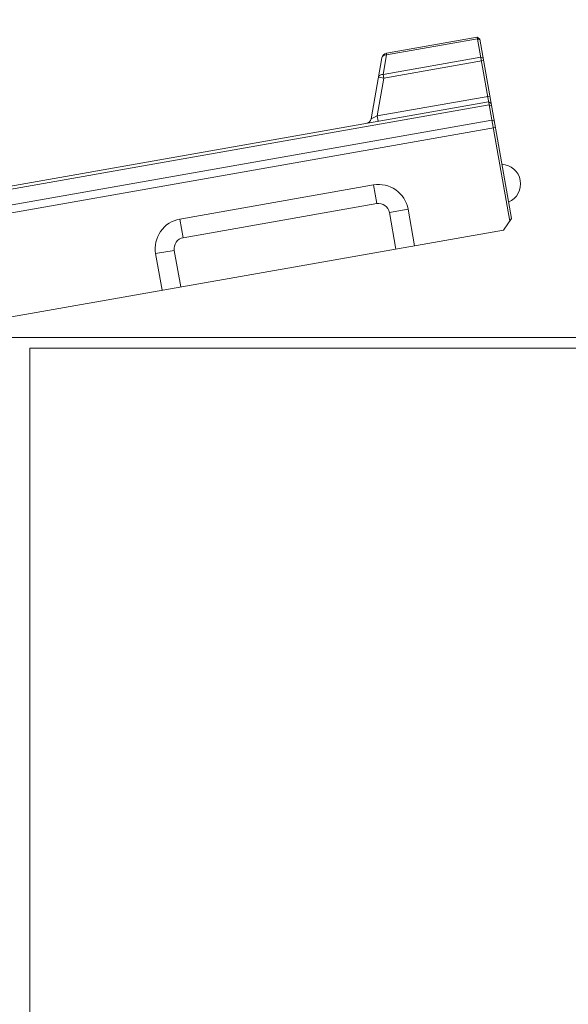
# Model space of a CAD drawing. Header units: millimetres. Extents: x -296 to 295, y -209 to 209.
# Tile 73 of 120: x -7 to 18, y 129 to 174. Entities that reach past the tile are written whole.
import ezdxf
from ezdxf.lldxf.tags import DXFTag

# ---------------------------------------------------------------- set-up
doc = ezdxf.new("R2010")
doc.units = ezdxf.units.MM
doc.header["$MEASUREMENT"] = 0
doc.layers.add('layer 1', color=7, linetype='Continuous')
tags = doc.linetypes.add('New Line1', pattern=[1.5, 1, -0.5]).pattern_tags.tags
tags[6:7] = [DXFTag(74, 4), DXFTag(75, 0), DXFTag(340, '0'), DXFTag(46, 1.0), DXFTag(50, 0.0), DXFTag(44, 0.0), DXFTag(45, 0.0)]
tags[4:5] = [DXFTag(74, 4), DXFTag(75, 0), DXFTag(340, '0'), DXFTag(46, 1.0), DXFTag(50, 0.0), DXFTag(44, 0.0), DXFTag(45, 0.0)]
tags = doc.linetypes.add('New Line116', pattern=[0.8, 0.5, -0.3]).pattern_tags.tags
tags[6:7] = [DXFTag(74, 4), DXFTag(75, 0), DXFTag(340, '0'), DXFTag(46, 1.0), DXFTag(50, 0.0), DXFTag(44, 0.0), DXFTag(45, 0.0)]
tags[4:5] = [DXFTag(74, 4), DXFTag(75, 0), DXFTag(340, '0'), DXFTag(46, 1.0), DXFTag(50, 0.0), DXFTag(44, 0.0), DXFTag(45, 0.0)]
tags = doc.linetypes.add('New Line119', pattern=[0.8, 0.5, -0.3]).pattern_tags.tags
tags[6:7] = [DXFTag(74, 4), DXFTag(75, 0), DXFTag(340, '0'), DXFTag(46, 1.0), DXFTag(50, 0.0), DXFTag(44, 0.0), DXFTag(45, 0.0)]
tags[4:5] = [DXFTag(74, 4), DXFTag(75, 0), DXFTag(340, '0'), DXFTag(46, 1.0), DXFTag(50, 0.0), DXFTag(44, 0.0), DXFTag(45, 0.0)]
tags = doc.linetypes.add('New Line120', pattern=[0.8, 0.5, -0.3]).pattern_tags.tags
tags[6:7] = [DXFTag(74, 4), DXFTag(75, 0), DXFTag(340, '0'), DXFTag(46, 1.0), DXFTag(50, 0.0), DXFTag(44, 0.0), DXFTag(45, 0.0)]
tags[4:5] = [DXFTag(74, 4), DXFTag(75, 0), DXFTag(340, '0'), DXFTag(46, 1.0), DXFTag(50, 0.0), DXFTag(44, 0.0), DXFTag(45, 0.0)]
tags = doc.linetypes.add('New Line121', pattern=[0.8, 0.5, -0.3]).pattern_tags.tags
tags[6:7] = [DXFTag(74, 4), DXFTag(75, 0), DXFTag(340, '0'), DXFTag(46, 1.0), DXFTag(50, 0.0), DXFTag(44, 0.0), DXFTag(45, 0.0)]
tags[4:5] = [DXFTag(74, 4), DXFTag(75, 0), DXFTag(340, '0'), DXFTag(46, 1.0), DXFTag(50, 0.0), DXFTag(44, 0.0), DXFTag(45, 0.0)]
tags = doc.linetypes.add('New Line122', pattern=[0.8, 0.5, -0.3]).pattern_tags.tags
tags[6:7] = [DXFTag(74, 4), DXFTag(75, 0), DXFTag(340, '0'), DXFTag(46, 1.0), DXFTag(50, 0.0), DXFTag(44, 0.0), DXFTag(45, 0.0)]
tags[4:5] = [DXFTag(74, 4), DXFTag(75, 0), DXFTag(340, '0'), DXFTag(46, 1.0), DXFTag(50, 0.0), DXFTag(44, 0.0), DXFTag(45, 0.0)]
tags = doc.linetypes.add('New Line126', pattern=[0.8, 0.5, -0.3]).pattern_tags.tags
tags[6:7] = [DXFTag(74, 4), DXFTag(75, 0), DXFTag(340, '0'), DXFTag(46, 1.0), DXFTag(50, 0.0), DXFTag(44, 0.0), DXFTag(45, 0.0)]
tags[4:5] = [DXFTag(74, 4), DXFTag(75, 0), DXFTag(340, '0'), DXFTag(46, 1.0), DXFTag(50, 0.0), DXFTag(44, 0.0), DXFTag(45, 0.0)]
tags = doc.linetypes.add('New Line127', pattern=[0.8, 0.5, -0.3]).pattern_tags.tags
tags[6:7] = [DXFTag(74, 4), DXFTag(75, 0), DXFTag(340, '0'), DXFTag(46, 1.0), DXFTag(50, 0.0), DXFTag(44, 0.0), DXFTag(45, 0.0)]
tags[4:5] = [DXFTag(74, 4), DXFTag(75, 0), DXFTag(340, '0'), DXFTag(46, 1.0), DXFTag(50, 0.0), DXFTag(44, 0.0), DXFTag(45, 0.0)]
tags = doc.linetypes.add('New Line128', pattern=[0.8, 0.5, -0.3]).pattern_tags.tags
tags[6:7] = [DXFTag(74, 4), DXFTag(75, 0), DXFTag(340, '0'), DXFTag(46, 1.0), DXFTag(50, 0.0), DXFTag(44, 0.0), DXFTag(45, 0.0)]
tags[4:5] = [DXFTag(74, 4), DXFTag(75, 0), DXFTag(340, '0'), DXFTag(46, 1.0), DXFTag(50, 0.0), DXFTag(44, 0.0), DXFTag(45, 0.0)]
tags = doc.linetypes.add('New Line129', pattern=[0.8, 0.5, -0.3]).pattern_tags.tags
tags[6:7] = [DXFTag(74, 4), DXFTag(75, 0), DXFTag(340, '0'), DXFTag(46, 1.0), DXFTag(50, 0.0), DXFTag(44, 0.0), DXFTag(45, 0.0)]
tags[4:5] = [DXFTag(74, 4), DXFTag(75, 0), DXFTag(340, '0'), DXFTag(46, 1.0), DXFTag(50, 0.0), DXFTag(44, 0.0), DXFTag(45, 0.0)]
tags = doc.linetypes.add('New Line130', pattern=[0.8, 0.5, -0.3]).pattern_tags.tags
tags[6:7] = [DXFTag(74, 4), DXFTag(75, 0), DXFTag(340, '0'), DXFTag(46, 1.0), DXFTag(50, 0.0), DXFTag(44, 0.0), DXFTag(45, 0.0)]
tags[4:5] = [DXFTag(74, 4), DXFTag(75, 0), DXFTag(340, '0'), DXFTag(46, 1.0), DXFTag(50, 0.0), DXFTag(44, 0.0), DXFTag(45, 0.0)]
tags = doc.linetypes.add('New Line131', pattern=[0.8, 0.5, -0.3]).pattern_tags.tags
tags[6:7] = [DXFTag(74, 4), DXFTag(75, 0), DXFTag(340, '0'), DXFTag(46, 1.0), DXFTag(50, 0.0), DXFTag(44, 0.0), DXFTag(45, 0.0)]
tags[4:5] = [DXFTag(74, 4), DXFTag(75, 0), DXFTag(340, '0'), DXFTag(46, 1.0), DXFTag(50, 0.0), DXFTag(44, 0.0), DXFTag(45, 0.0)]
tags = doc.linetypes.add('New Line132', pattern=[0.7, 0.2, -0.5]).pattern_tags.tags
tags[6:7] = [DXFTag(74, 4), DXFTag(75, 0), DXFTag(340, '0'), DXFTag(46, 1.0), DXFTag(50, 0.0), DXFTag(44, 0.0), DXFTag(45, 0.0)]
tags[4:5] = [DXFTag(74, 4), DXFTag(75, 0), DXFTag(340, '0'), DXFTag(46, 1.0), DXFTag(50, 0.0), DXFTag(44, 0.0), DXFTag(45, 0.0)]
tags = doc.linetypes.add('New Line133', pattern=[0.8, 0.5, -0.3]).pattern_tags.tags
tags[6:7] = [DXFTag(74, 4), DXFTag(75, 0), DXFTag(340, '0'), DXFTag(46, 1.0), DXFTag(50, 0.0), DXFTag(44, 0.0), DXFTag(45, 0.0)]
tags[4:5] = [DXFTag(74, 4), DXFTag(75, 0), DXFTag(340, '0'), DXFTag(46, 1.0), DXFTag(50, 0.0), DXFTag(44, 0.0), DXFTag(45, 0.0)]
tags = doc.linetypes.add('New Line134', pattern=[0.7, 0.2, -0.5]).pattern_tags.tags
tags[6:7] = [DXFTag(74, 4), DXFTag(75, 0), DXFTag(340, '0'), DXFTag(46, 1.0), DXFTag(50, 0.0), DXFTag(44, 0.0), DXFTag(45, 0.0)]
tags[4:5] = [DXFTag(74, 4), DXFTag(75, 0), DXFTag(340, '0'), DXFTag(46, 1.0), DXFTag(50, 0.0), DXFTag(44, 0.0), DXFTag(45, 0.0)]
tags = doc.linetypes.add('New Line135', pattern=[0.8, 0.5, -0.3]).pattern_tags.tags
tags[6:7] = [DXFTag(74, 4), DXFTag(75, 0), DXFTag(340, '0'), DXFTag(46, 1.0), DXFTag(50, 0.0), DXFTag(44, 0.0), DXFTag(45, 0.0)]
tags[4:5] = [DXFTag(74, 4), DXFTag(75, 0), DXFTag(340, '0'), DXFTag(46, 1.0), DXFTag(50, 0.0), DXFTag(44, 0.0), DXFTag(45, 0.0)]
tags = doc.linetypes.add('New Line136', pattern=[0.8, 0.5, -0.3]).pattern_tags.tags
tags[6:7] = [DXFTag(74, 4), DXFTag(75, 0), DXFTag(340, '0'), DXFTag(46, 1.0), DXFTag(50, 0.0), DXFTag(44, 0.0), DXFTag(45, 0.0)]
tags[4:5] = [DXFTag(74, 4), DXFTag(75, 0), DXFTag(340, '0'), DXFTag(46, 1.0), DXFTag(50, 0.0), DXFTag(44, 0.0), DXFTag(45, 0.0)]
tags = doc.linetypes.add('New Line137', pattern=[0.8, 0.5, -0.3]).pattern_tags.tags
tags[6:7] = [DXFTag(74, 4), DXFTag(75, 0), DXFTag(340, '0'), DXFTag(46, 1.0), DXFTag(50, 0.0), DXFTag(44, 0.0), DXFTag(45, 0.0)]
tags[4:5] = [DXFTag(74, 4), DXFTag(75, 0), DXFTag(340, '0'), DXFTag(46, 1.0), DXFTag(50, 0.0), DXFTag(44, 0.0), DXFTag(45, 0.0)]
tags = doc.linetypes.add('New Line138', pattern=[0.8, 0.5, -0.3]).pattern_tags.tags
tags[6:7] = [DXFTag(74, 4), DXFTag(75, 0), DXFTag(340, '0'), DXFTag(46, 1.0), DXFTag(50, 0.0), DXFTag(44, 0.0), DXFTag(45, 0.0)]
tags[4:5] = [DXFTag(74, 4), DXFTag(75, 0), DXFTag(340, '0'), DXFTag(46, 1.0), DXFTag(50, 0.0), DXFTag(44, 0.0), DXFTag(45, 0.0)]
tags = doc.linetypes.add('New Line139', pattern=[0.8, 0.5, -0.3]).pattern_tags.tags
tags[6:7] = [DXFTag(74, 4), DXFTag(75, 0), DXFTag(340, '0'), DXFTag(46, 1.0), DXFTag(50, 0.0), DXFTag(44, 0.0), DXFTag(45, 0.0)]
tags[4:5] = [DXFTag(74, 4), DXFTag(75, 0), DXFTag(340, '0'), DXFTag(46, 1.0), DXFTag(50, 0.0), DXFTag(44, 0.0), DXFTag(45, 0.0)]
tags = doc.linetypes.add('New Line141', pattern=[0.8, 0.5, -0.3]).pattern_tags.tags
tags[6:7] = [DXFTag(74, 4), DXFTag(75, 0), DXFTag(340, '0'), DXFTag(46, 1.0), DXFTag(50, 0.0), DXFTag(44, 0.0), DXFTag(45, 0.0)]
tags[4:5] = [DXFTag(74, 4), DXFTag(75, 0), DXFTag(340, '0'), DXFTag(46, 1.0), DXFTag(50, 0.0), DXFTag(44, 0.0), DXFTag(45, 0.0)]
tags = doc.linetypes.add('New Line142', pattern=[0.8, 0.5, -0.3]).pattern_tags.tags
tags[6:7] = [DXFTag(74, 4), DXFTag(75, 0), DXFTag(340, '0'), DXFTag(46, 1.0), DXFTag(50, 0.0), DXFTag(44, 0.0), DXFTag(45, 0.0)]
tags[4:5] = [DXFTag(74, 4), DXFTag(75, 0), DXFTag(340, '0'), DXFTag(46, 1.0), DXFTag(50, 0.0), DXFTag(44, 0.0), DXFTag(45, 0.0)]
tags = doc.linetypes.add('New Line143', pattern=[0.8, 0.5, -0.3]).pattern_tags.tags
tags[6:7] = [DXFTag(74, 4), DXFTag(75, 0), DXFTag(340, '0'), DXFTag(46, 1.0), DXFTag(50, 0.0), DXFTag(44, 0.0), DXFTag(45, 0.0)]
tags[4:5] = [DXFTag(74, 4), DXFTag(75, 0), DXFTag(340, '0'), DXFTag(46, 1.0), DXFTag(50, 0.0), DXFTag(44, 0.0), DXFTag(45, 0.0)]
tags = doc.linetypes.add('New Line144', pattern=[0.8, 0.5, -0.3]).pattern_tags.tags
tags[6:7] = [DXFTag(74, 4), DXFTag(75, 0), DXFTag(340, '0'), DXFTag(46, 1.0), DXFTag(50, 0.0), DXFTag(44, 0.0), DXFTag(45, 0.0)]
tags[4:5] = [DXFTag(74, 4), DXFTag(75, 0), DXFTag(340, '0'), DXFTag(46, 1.0), DXFTag(50, 0.0), DXFTag(44, 0.0), DXFTag(45, 0.0)]
tags = doc.linetypes.add('New Line145', pattern=[0.8, 0.5, -0.3]).pattern_tags.tags
tags[6:7] = [DXFTag(74, 4), DXFTag(75, 0), DXFTag(340, '0'), DXFTag(46, 1.0), DXFTag(50, 0.0), DXFTag(44, 0.0), DXFTag(45, 0.0)]
tags[4:5] = [DXFTag(74, 4), DXFTag(75, 0), DXFTag(340, '0'), DXFTag(46, 1.0), DXFTag(50, 0.0), DXFTag(44, 0.0), DXFTag(45, 0.0)]
tags = doc.linetypes.add('New Line146', pattern=[0.8, 0.5, -0.3]).pattern_tags.tags
tags[6:7] = [DXFTag(74, 4), DXFTag(75, 0), DXFTag(340, '0'), DXFTag(46, 1.0), DXFTag(50, 0.0), DXFTag(44, 0.0), DXFTag(45, 0.0)]
tags[4:5] = [DXFTag(74, 4), DXFTag(75, 0), DXFTag(340, '0'), DXFTag(46, 1.0), DXFTag(50, 0.0), DXFTag(44, 0.0), DXFTag(45, 0.0)]
tags = doc.linetypes.add('New Line147', pattern=[0.8, 0.5, -0.3]).pattern_tags.tags
tags[6:7] = [DXFTag(74, 4), DXFTag(75, 0), DXFTag(340, '0'), DXFTag(46, 1.0), DXFTag(50, 0.0), DXFTag(44, 0.0), DXFTag(45, 0.0)]
tags[4:5] = [DXFTag(74, 4), DXFTag(75, 0), DXFTag(340, '0'), DXFTag(46, 1.0), DXFTag(50, 0.0), DXFTag(44, 0.0), DXFTag(45, 0.0)]
tags = doc.linetypes.add('New Line148', pattern=[0.8, 0.5, -0.3]).pattern_tags.tags
tags[6:7] = [DXFTag(74, 4), DXFTag(75, 0), DXFTag(340, '0'), DXFTag(46, 1.0), DXFTag(50, 0.0), DXFTag(44, 0.0), DXFTag(45, 0.0)]
tags[4:5] = [DXFTag(74, 4), DXFTag(75, 0), DXFTag(340, '0'), DXFTag(46, 1.0), DXFTag(50, 0.0), DXFTag(44, 0.0), DXFTag(45, 0.0)]
tags = doc.linetypes.add('New Line149', pattern=[0.8, 0.5, -0.3]).pattern_tags.tags
tags[6:7] = [DXFTag(74, 4), DXFTag(75, 0), DXFTag(340, '0'), DXFTag(46, 1.0), DXFTag(50, 0.0), DXFTag(44, 0.0), DXFTag(45, 0.0)]
tags[4:5] = [DXFTag(74, 4), DXFTag(75, 0), DXFTag(340, '0'), DXFTag(46, 1.0), DXFTag(50, 0.0), DXFTag(44, 0.0), DXFTag(45, 0.0)]
tags = doc.linetypes.add('New Line150', pattern=[0.8, 0.5, -0.3]).pattern_tags.tags
tags[6:7] = [DXFTag(74, 4), DXFTag(75, 0), DXFTag(340, '0'), DXFTag(46, 1.0), DXFTag(50, 0.0), DXFTag(44, 0.0), DXFTag(45, 0.0)]
tags[4:5] = [DXFTag(74, 4), DXFTag(75, 0), DXFTag(340, '0'), DXFTag(46, 1.0), DXFTag(50, 0.0), DXFTag(44, 0.0), DXFTag(45, 0.0)]
tags = doc.linetypes.add('New Line151', pattern=[0.8, 0.5, -0.3]).pattern_tags.tags
tags[6:7] = [DXFTag(74, 4), DXFTag(75, 0), DXFTag(340, '0'), DXFTag(46, 1.0), DXFTag(50, 0.0), DXFTag(44, 0.0), DXFTag(45, 0.0)]
tags[4:5] = [DXFTag(74, 4), DXFTag(75, 0), DXFTag(340, '0'), DXFTag(46, 1.0), DXFTag(50, 0.0), DXFTag(44, 0.0), DXFTag(45, 0.0)]
tags = doc.linetypes.add('New Line152', pattern=[0.8, 0.5, -0.3]).pattern_tags.tags
tags[6:7] = [DXFTag(74, 4), DXFTag(75, 0), DXFTag(340, '0'), DXFTag(46, 1.0), DXFTag(50, 0.0), DXFTag(44, 0.0), DXFTag(45, 0.0)]
tags[4:5] = [DXFTag(74, 4), DXFTag(75, 0), DXFTag(340, '0'), DXFTag(46, 1.0), DXFTag(50, 0.0), DXFTag(44, 0.0), DXFTag(45, 0.0)]
tags = doc.linetypes.add('New Line153', pattern=[0.8, 0.5, -0.3]).pattern_tags.tags
tags[6:7] = [DXFTag(74, 4), DXFTag(75, 0), DXFTag(340, '0'), DXFTag(46, 1.0), DXFTag(50, 0.0), DXFTag(44, 0.0), DXFTag(45, 0.0)]
tags[4:5] = [DXFTag(74, 4), DXFTag(75, 0), DXFTag(340, '0'), DXFTag(46, 1.0), DXFTag(50, 0.0), DXFTag(44, 0.0), DXFTag(45, 0.0)]
tags = doc.linetypes.add('New Line154', pattern=[0.8, 0.5, -0.3]).pattern_tags.tags
tags[6:7] = [DXFTag(74, 4), DXFTag(75, 0), DXFTag(340, '0'), DXFTag(46, 1.0), DXFTag(50, 0.0), DXFTag(44, 0.0), DXFTag(45, 0.0)]
tags[4:5] = [DXFTag(74, 4), DXFTag(75, 0), DXFTag(340, '0'), DXFTag(46, 1.0), DXFTag(50, 0.0), DXFTag(44, 0.0), DXFTag(45, 0.0)]
tags = doc.linetypes.add('New Line155', pattern=[0.8, 0.5, -0.3]).pattern_tags.tags
tags[6:7] = [DXFTag(74, 4), DXFTag(75, 0), DXFTag(340, '0'), DXFTag(46, 1.0), DXFTag(50, 0.0), DXFTag(44, 0.0), DXFTag(45, 0.0)]
tags[4:5] = [DXFTag(74, 4), DXFTag(75, 0), DXFTag(340, '0'), DXFTag(46, 1.0), DXFTag(50, 0.0), DXFTag(44, 0.0), DXFTag(45, 0.0)]
tags = doc.linetypes.add('New Line156', pattern=[0.8, 0.5, -0.3]).pattern_tags.tags
tags[6:7] = [DXFTag(74, 4), DXFTag(75, 0), DXFTag(340, '0'), DXFTag(46, 1.0), DXFTag(50, 0.0), DXFTag(44, 0.0), DXFTag(45, 0.0)]
tags[4:5] = [DXFTag(74, 4), DXFTag(75, 0), DXFTag(340, '0'), DXFTag(46, 1.0), DXFTag(50, 0.0), DXFTag(44, 0.0), DXFTag(45, 0.0)]
tags = doc.linetypes.add('New Line157', pattern=[0.8, 0.5, -0.3]).pattern_tags.tags
tags[6:7] = [DXFTag(74, 4), DXFTag(75, 0), DXFTag(340, '0'), DXFTag(46, 1.0), DXFTag(50, 0.0), DXFTag(44, 0.0), DXFTag(45, 0.0)]
tags[4:5] = [DXFTag(74, 4), DXFTag(75, 0), DXFTag(340, '0'), DXFTag(46, 1.0), DXFTag(50, 0.0), DXFTag(44, 0.0), DXFTag(45, 0.0)]
tags = doc.linetypes.add('New Line158', pattern=[0.8, 0.5, -0.3]).pattern_tags.tags
tags[6:7] = [DXFTag(74, 4), DXFTag(75, 0), DXFTag(340, '0'), DXFTag(46, 1.0), DXFTag(50, 0.0), DXFTag(44, 0.0), DXFTag(45, 0.0)]
tags[4:5] = [DXFTag(74, 4), DXFTag(75, 0), DXFTag(340, '0'), DXFTag(46, 1.0), DXFTag(50, 0.0), DXFTag(44, 0.0), DXFTag(45, 0.0)]
tags = doc.linetypes.add('New Line159', pattern=[0.8, 0.5, -0.3]).pattern_tags.tags
tags[6:7] = [DXFTag(74, 4), DXFTag(75, 0), DXFTag(340, '0'), DXFTag(46, 1.0), DXFTag(50, 0.0), DXFTag(44, 0.0), DXFTag(45, 0.0)]
tags[4:5] = [DXFTag(74, 4), DXFTag(75, 0), DXFTag(340, '0'), DXFTag(46, 1.0), DXFTag(50, 0.0), DXFTag(44, 0.0), DXFTag(45, 0.0)]
tags = doc.linetypes.add('New Line160', pattern=[0.8, 0.5, -0.3]).pattern_tags.tags
tags[6:7] = [DXFTag(74, 4), DXFTag(75, 0), DXFTag(340, '0'), DXFTag(46, 1.0), DXFTag(50, 0.0), DXFTag(44, 0.0), DXFTag(45, 0.0)]
tags[4:5] = [DXFTag(74, 4), DXFTag(75, 0), DXFTag(340, '0'), DXFTag(46, 1.0), DXFTag(50, 0.0), DXFTag(44, 0.0), DXFTag(45, 0.0)]
tags = doc.linetypes.add('New Line161', pattern=[0.8, 0.5, -0.3]).pattern_tags.tags
tags[6:7] = [DXFTag(74, 4), DXFTag(75, 0), DXFTag(340, '0'), DXFTag(46, 1.0), DXFTag(50, 0.0), DXFTag(44, 0.0), DXFTag(45, 0.0)]
tags[4:5] = [DXFTag(74, 4), DXFTag(75, 0), DXFTag(340, '0'), DXFTag(46, 1.0), DXFTag(50, 0.0), DXFTag(44, 0.0), DXFTag(45, 0.0)]
tags = doc.linetypes.add('New Line162', pattern=[0.8, 0.5, -0.3]).pattern_tags.tags
tags[6:7] = [DXFTag(74, 4), DXFTag(75, 0), DXFTag(340, '0'), DXFTag(46, 1.0), DXFTag(50, 0.0), DXFTag(44, 0.0), DXFTag(45, 0.0)]
tags[4:5] = [DXFTag(74, 4), DXFTag(75, 0), DXFTag(340, '0'), DXFTag(46, 1.0), DXFTag(50, 0.0), DXFTag(44, 0.0), DXFTag(45, 0.0)]
tags = doc.linetypes.add('New Line163', pattern=[0.8, 0.5, -0.3]).pattern_tags.tags
tags[6:7] = [DXFTag(74, 4), DXFTag(75, 0), DXFTag(340, '0'), DXFTag(46, 1.0), DXFTag(50, 0.0), DXFTag(44, 0.0), DXFTag(45, 0.0)]
tags[4:5] = [DXFTag(74, 4), DXFTag(75, 0), DXFTag(340, '0'), DXFTag(46, 1.0), DXFTag(50, 0.0), DXFTag(44, 0.0), DXFTag(45, 0.0)]
tags = doc.linetypes.add('New Line164', pattern=[0.8, 0.5, -0.3]).pattern_tags.tags
tags[6:7] = [DXFTag(74, 4), DXFTag(75, 0), DXFTag(340, '0'), DXFTag(46, 1.0), DXFTag(50, 0.0), DXFTag(44, 0.0), DXFTag(45, 0.0)]
tags[4:5] = [DXFTag(74, 4), DXFTag(75, 0), DXFTag(340, '0'), DXFTag(46, 1.0), DXFTag(50, 0.0), DXFTag(44, 0.0), DXFTag(45, 0.0)]
tags = doc.linetypes.add('New Line165', pattern=[0.8, 0.5, -0.3]).pattern_tags.tags
tags[6:7] = [DXFTag(74, 4), DXFTag(75, 0), DXFTag(340, '0'), DXFTag(46, 1.0), DXFTag(50, 0.0), DXFTag(44, 0.0), DXFTag(45, 0.0)]
tags[4:5] = [DXFTag(74, 4), DXFTag(75, 0), DXFTag(340, '0'), DXFTag(46, 1.0), DXFTag(50, 0.0), DXFTag(44, 0.0), DXFTag(45, 0.0)]
tags = doc.linetypes.add('New Line166', pattern=[0.8, 0.5, -0.3]).pattern_tags.tags
tags[6:7] = [DXFTag(74, 4), DXFTag(75, 0), DXFTag(340, '0'), DXFTag(46, 1.0), DXFTag(50, 0.0), DXFTag(44, 0.0), DXFTag(45, 0.0)]
tags[4:5] = [DXFTag(74, 4), DXFTag(75, 0), DXFTag(340, '0'), DXFTag(46, 1.0), DXFTag(50, 0.0), DXFTag(44, 0.0), DXFTag(45, 0.0)]
tags = doc.linetypes.add('New Line167', pattern=[0.8, 0.5, -0.3]).pattern_tags.tags
tags[6:7] = [DXFTag(74, 4), DXFTag(75, 0), DXFTag(340, '0'), DXFTag(46, 1.0), DXFTag(50, 0.0), DXFTag(44, 0.0), DXFTag(45, 0.0)]
tags[4:5] = [DXFTag(74, 4), DXFTag(75, 0), DXFTag(340, '0'), DXFTag(46, 1.0), DXFTag(50, 0.0), DXFTag(44, 0.0), DXFTag(45, 0.0)]

msp = doc.modelspace()

# ---------------------------------------------------------------- linework, layer by layer
at = {"layer": 'layer 1', "color": 1, "lineweight": 0}
msp.add_open_spline([(295.3283, 209.2747), (295.3283, 209.2747), (295.3283, -208.9236), (295.3283, -208.9236), (295.3283, -208.9236), (-296.1944, -208.9236), (-296.1944, -208.9236), (-296.1944, -208.9236), (-296.1944, 209.2747), (-296.1944, 209.2747), (-296.1944, 209.2747), (295.3283, 209.2747), (295.3283, 209.2747)], degree=3, knots=[0, 0, 0, 0, 0.25, 0.25, 0.25, 0.5, 0.5, 0.5, 0.75, 0.75, 0.75, 1, 1, 1, 1], dxfattribs=at)
at = {"layer": 'layer 1', "color": 5, "lineweight": 0}
msp.add_open_spline([(-281.2487, 194.7284), (-281.2487, 194.7284), (-281.2487, -197.0649), (-281.2487, -197.0649), (-281.2487, -197.0649), (283.3586, -197.0649), (283.3586, -197.0649)], degree=3, knots=[0, 0, 0, 0, 0.5, 0.5, 0.5, 1, 1, 1, 1], dxfattribs=at)
at = {"layer": 'layer 1', "linetype": 'New Line139', "lineweight": 9}
msp.add_open_spline([(9.6266, 172.5051), (9.6266, 172.5051), (13.7873, 173.2387), (13.7873, 173.2387)], degree=3, dxfattribs=at)
at = {"layer": 'layer 1', "linetype": 'New Line138', "lineweight": 9}
msp.add_open_spline([(9.6393, 172.433), (9.6393, 172.433), (13.8, 173.1666), (13.8, 173.1666)], degree=3, dxfattribs=at)
at = {"layer": 'layer 1', "linetype": 'New Line151', "lineweight": 9}
msp.add_open_spline([(15.272, 164.8186), (15.272, 164.8186), (13.7873, 173.2387), (13.7873, 173.2387)], degree=3, dxfattribs=at)
at = {"layer": 'layer 1', "linetype": 'New Line158', "lineweight": 9}
msp.add_open_spline([(13.7873, 173.2387), (13.7873, 173.2387), (13.9032, 173.1576), (13.9032, 173.1576)], degree=3, dxfattribs=at)
at = {"layer": 'layer 1', "linetype": 'New Line156', "lineweight": 9}
msp.add_open_spline([(13.8, 173.1666), (13.8, 173.1666), (13.9108, 173.1144), (13.9108, 173.1144)], degree=3, dxfattribs=at)
at = {"layer": 'layer 1', "linetype": 'New Line152', "lineweight": 9}
msp.add_open_spline([(15.3531, 164.9345), (15.3531, 164.9345), (13.9032, 173.1576), (13.9032, 173.1576)], degree=3, dxfattribs=at)
at = {"layer": 'layer 1', "linetype": 'New Line120', "lineweight": 9}
msp.add_open_spline([(8.9302, 169.503), (8.9302, 169.503), (9.4238, 172.3023), (9.4238, 172.3023)], degree=3, dxfattribs=at)
at = {"layer": 'layer 1', "linetype": 'New Line165', "lineweight": 9}
msp.add_open_spline([(9.6266, 172.5051), (9.5231, 172.4868), (9.442, 172.4058), (9.4238, 172.3023)], degree=3, dxfattribs=at)
at = {"layer": 'layer 1', "linetype": 'New Line167', "lineweight": 9}
msp.add_open_spline([(9.4238, 172.3023), (9.4271, 172.3211), (9.4354, 172.3393), (9.4469, 172.3548), (9.4596, 172.372), (9.4761, 172.3859), (9.4943, 172.3969), (9.5149, 172.4094), (9.5375, 172.4181), (9.5608, 172.4239), (9.5865, 172.4303), (9.613, 172.4331), (9.6393, 172.433)], degree=3, knots=[0, 0, 0, 0, 0.25, 0.25, 0.25, 0.5, 0.5, 0.5, 0.75, 0.75, 0.75, 1, 1, 1, 1], dxfattribs=at)
at = {"layer": 'layer 1', "linetype": 'New Line121', "lineweight": 9}
msp.add_open_spline([(9.4816, 171.5384), (9.4816, 171.5384), (9.6393, 172.433), (9.6393, 172.433)], degree=3, dxfattribs=at)
at = {"layer": 'layer 1', "linetype": 'New Line137', "lineweight": 9}
msp.add_open_spline([(13.9483, 172.326), (13.9483, 172.326), (9.4816, 171.5384), (9.4816, 171.5384)], degree=3, dxfattribs=at)
at = {"layer": 'layer 1', "linetype": 'New Line136', "lineweight": 9}
msp.add_open_spline([(9.5123, 171.3644), (9.5123, 171.3644), (14.0774, 172.1693), (14.0774, 172.1693)], degree=3, dxfattribs=at)
at = {"layer": 'layer 1', "linetype": 'New Line150', "lineweight": 9}
msp.add_open_spline([(9.6393, 172.433), (9.6393, 172.433), (9.6266, 172.5051), (9.6266, 172.5051)], degree=3, dxfattribs=at)
at = {"layer": 'layer 1', "linetype": 'New Line155', "lineweight": 9}
msp.add_open_spline([(13.9483, 172.326), (13.9483, 172.326), (14.059, 172.2738), (14.059, 172.2738)], degree=3, dxfattribs=at)
at = {"layer": 'layer 1', "linetype": 'New Line122', "lineweight": 9}
msp.add_open_spline([(9.208, 169.6389), (9.208, 169.6389), (9.5123, 171.3644), (9.5123, 171.3644)], degree=3, dxfattribs=at)
at = {"layer": 'layer 1', "linetype": 'New Line166', "lineweight": 9}
msp.add_open_spline([(9.4816, 171.5384), (9.4552, 171.5386), (9.4288, 171.5358), (9.4031, 171.5294), (9.3798, 171.5236), (9.3571, 171.5148), (9.3365, 171.5024), (9.3184, 171.4913), (9.3018, 171.4774), (9.2891, 171.4603), (9.2777, 171.4448), (9.2694, 171.4266), (9.266, 171.4078)], degree=3, knots=[0, 0, 0, 0, 0.25, 0.25, 0.25, 0.5, 0.5, 0.5, 0.75, 0.75, 0.75, 1, 1, 1, 1], dxfattribs=at)
at = {"layer": 'layer 1', "linetype": 'New Line147', "lineweight": 9}
msp.add_open_spline([(9.266, 171.4078), (9.266, 171.4078), (9.5123, 171.3644), (9.5123, 171.3644)], degree=3, dxfattribs=at)
at = {"layer": 'layer 1', "linetype": 'New Line148', "lineweight": 9}
msp.add_open_spline([(9.5123, 171.3644), (9.5123, 171.3644), (9.4816, 171.5384), (9.4816, 171.5384)], degree=3, dxfattribs=at)
at = {"layer": 'layer 1', "linetype": 'New Line135', "lineweight": 9}
msp.add_open_spline([(9.208, 169.6389), (9.208, 169.6389), (14.3633, 170.5479), (14.3633, 170.5479)], degree=3, dxfattribs=at)
at = {"layer": 'layer 1', "linetype": 'New Line134', "lineweight": 9}
msp.add_open_spline([(-21.9326, 163.8941), (-21.9326, 163.8941), (14.3083, 170.2843), (14.3083, 170.2843)], degree=3, dxfattribs=at)
at = {"layer": 'layer 1', "linetype": 'New Line133', "lineweight": 9}
msp.add_open_spline([(-21.9072, 163.7498), (-21.9072, 163.7498), (14.3337, 170.1401), (14.3337, 170.1401)], degree=3, dxfattribs=at)
at = {"layer": 'layer 1', "linetype": 'New Line157', "lineweight": 9}
msp.add_open_spline([(14.3083, 170.2843), (14.3083, 170.2843), (14.4241, 170.2032), (14.4241, 170.2032)], degree=3, dxfattribs=at)
at = {"layer": 'layer 1', "linetype": 'New Line154', "lineweight": 9}
msp.add_open_spline([(14.3337, 170.1401), (14.3337, 170.1401), (14.4445, 170.0878), (14.4445, 170.0878)], degree=3, dxfattribs=at)
at = {"layer": 'layer 1', "linetype": 'New Line164', "lineweight": 9}
msp.add_open_spline([(8.7274, 169.3003), (8.8309, 169.3185), (8.9119, 169.3995), (8.9302, 169.503)], degree=3, dxfattribs=at)
at = {"layer": 'layer 1', "linetype": 'New Line116', "lineweight": 9}
msp.add_open_spline([(9.208, 169.6389), (9.208, 169.6389), (8.9302, 169.503), (8.9302, 169.503)], degree=3, dxfattribs=at)
at = {"layer": 'layer 1', "linetype": 'New Line146', "lineweight": 9}
msp.add_open_spline([(9.208, 169.6389), (9.208, 169.6389), (9.2514, 169.3927), (9.2514, 169.3927)], degree=3, dxfattribs=at)
at = {"layer": 'layer 1', "linetype": 'New Line132', "lineweight": 9}
msp.add_open_spline([(14.4565, 169.4437), (14.4565, 169.4437), (-21.7844, 163.0535), (-21.7844, 163.0535)], degree=3, dxfattribs=at)
at = {"layer": 'layer 1', "linetype": 'New Line131', "lineweight": 9}
msp.add_open_spline([(-21.723, 162.7053), (-21.723, 162.7053), (14.6164, 169.1129), (14.6164, 169.1129)], degree=3, dxfattribs=at)
at = {"layer": 'layer 1', "linetype": 'New Line153', "lineweight": 9}
msp.add_open_spline([(14.4565, 169.4437), (14.4565, 169.4437), (14.5673, 169.3915), (14.5673, 169.3915)], degree=3, dxfattribs=at)
at = {"layer": 'layer 1', "linetype": 'New Line161', "lineweight": 9}
msp.add_open_spline([(15.2208, 165.696), (15.6071, 165.8597), (15.8291, 166.2687), (15.7558, 166.6819), (15.6825, 167.0951), (15.3334, 167.4028), (14.9142, 167.4236)], degree=3, knots=[0, 0, 0, 0, 0.5, 0.5, 0.5, 1, 1, 1, 1], dxfattribs=at)
at = {"layer": 'layer 1', "linetype": 'New Line130', "lineweight": 9}
msp.add_open_spline([(0.176, 164.9147), (0.176, 164.9147), (9.0393, 166.4776), (9.0393, 166.4776)], degree=3, dxfattribs=at)
at = {"layer": 'layer 1', "linetype": 'New Line159', "lineweight": 9}
msp.add_open_spline([(10.6217, 165.3695), (10.5588, 165.7263), (10.3568, 166.0435), (10.06, 166.2513), (9.7632, 166.4591), (9.3961, 166.5405), (9.0393, 166.4776)], degree=3, knots=[0, 0, 0, 0, 0.5, 0.5, 0.5, 1, 1, 1, 1], dxfattribs=at)
at = {"layer": 'layer 1', "linetype": 'New Line144', "lineweight": 9}
msp.add_open_spline([(9.0393, 166.4776), (9.0393, 166.4776), (9.1896, 165.6247), (9.1896, 165.6247)], degree=3, dxfattribs=at)
at = {"layer": 'layer 1', "linetype": 'New Line129', "lineweight": 9}
msp.add_open_spline([(0.3264, 164.0619), (0.3264, 164.0619), (9.1896, 165.6247), (9.1896, 165.6247)], degree=3, dxfattribs=at)
at = {"layer": 'layer 1', "linetype": 'New Line162', "lineweight": 9}
msp.add_open_spline([(9.7689, 165.2191), (9.7458, 165.3497), (9.6719, 165.4658), (9.5633, 165.5419), (9.4546, 165.6179), (9.3202, 165.6477), (9.1896, 165.6247)], degree=3, knots=[0, 0, 0, 0, 0.5, 0.5, 0.5, 1, 1, 1, 1], dxfattribs=at)
at = {"layer": 'layer 1', "linetype": 'New Line127', "lineweight": 9}
msp.add_open_spline([(10.6217, 165.3695), (10.6217, 165.3695), (9.7689, 165.2191), (9.7689, 165.2191)], degree=3, dxfattribs=at)
at = {"layer": 'layer 1', "linetype": 'New Line145', "lineweight": 9}
msp.add_open_spline([(9.7689, 165.2191), (9.7689, 165.2191), (10.0641, 163.5449), (10.0641, 163.5449)], degree=3, dxfattribs=at)
at = {"layer": 'layer 1', "linetype": 'New Line149', "lineweight": 9}
msp.add_open_spline([(10.6217, 165.3695), (10.6217, 165.3695), (10.9169, 163.6953), (10.9169, 163.6953)], degree=3, dxfattribs=at)
at = {"layer": 'layer 1', "linetype": 'New Line160', "lineweight": 9}
msp.add_open_spline([(0.176, 164.9147), (-0.1808, 164.8518), (-0.498, 164.6497), (-0.7058, 164.353), (-0.9136, 164.0562), (-0.995, 163.689), (-0.9321, 163.3322)], degree=3, knots=[0, 0, 0, 0, 0.5, 0.5, 0.5, 1, 1, 1, 1], dxfattribs=at)
at = {"layer": 'layer 1', "linetype": 'New Line143', "lineweight": 9}
msp.add_open_spline([(0.176, 164.9147), (0.176, 164.9147), (0.3264, 164.0619), (0.3264, 164.0619)], degree=3, dxfattribs=at)
at = {"layer": 'layer 1', "linetype": 'New Line119', "lineweight": 9}
msp.add_open_spline([(14.9881, 164.4132), (14.9881, 164.4132), (15.3531, 164.9345), (15.3531, 164.9345)], degree=3, dxfattribs=at)
at = {"layer": 'layer 1', "linetype": 'New Line126', "lineweight": 9}
msp.add_open_spline([(14.9881, 164.4132), (14.9881, 164.4132), (-14.2114, 159.2645), (-14.2114, 159.2645)], degree=3, dxfattribs=at)
at = {"layer": 'layer 1', "linetype": 'New Line163', "lineweight": 9}
msp.add_open_spline([(0.3264, 164.0619), (0.1958, 164.0388), (0.0797, 163.9649), (0.0036, 163.8562), (-0.0724, 163.7476), (-0.1022, 163.6132), (-0.0792, 163.4826)], degree=3, knots=[0, 0, 0, 0, 0.5, 0.5, 0.5, 1, 1, 1, 1], dxfattribs=at)
at = {"layer": 'layer 1', "linetype": 'New Line128', "lineweight": 9}
msp.add_open_spline([(-0.9321, 163.3322), (-0.9321, 163.3322), (-0.0792, 163.4826), (-0.0792, 163.4826)], degree=3, dxfattribs=at)
at = {"layer": 'layer 1', "linetype": 'New Line141', "lineweight": 9}
msp.add_open_spline([(-0.6369, 161.6581), (-0.6369, 161.6581), (-0.9321, 163.3322), (-0.9321, 163.3322)], degree=3, dxfattribs=at)
at = {"layer": 'layer 1', "linetype": 'New Line142', "lineweight": 9}
msp.add_open_spline([(0.216, 161.8085), (0.216, 161.8085), (-0.0792, 163.4826), (-0.0792, 163.4826)], degree=3, dxfattribs=at)
at = {"layer": 'layer 1', "lineweight": 0}
msp.add_open_spline([(-26.3534, 159.4892), (-26.3534, 159.4892), (80.9354, 159.4892), (80.9354, 159.4892)], degree=3, dxfattribs=at)
at = {"layer": 'layer 1', "color": 250, "linetype": 'New Line1', "lineweight": 18}
msp.add_open_spline([(-6.6962, 159.0101), (-6.6962, 159.0101), (62.85, 159.0101), (62.85, 159.0101), (62.85, 159.0101), (62.85, 0.0576), (62.85, 0.0576), (62.85, 0.0576), (-6.6962, 0.0576), (-6.6962, 0.0576), (-6.6962, 0.0576), (-6.6962, 159.0101), (-6.6962, 159.0101)], degree=3, knots=[0, 0, 0, 0, 0.25, 0.25, 0.25, 0.5, 0.5, 0.5, 0.75, 0.75, 0.75, 1, 1, 1, 1], dxfattribs=at)

doc.saveas('drawing.dxf')
